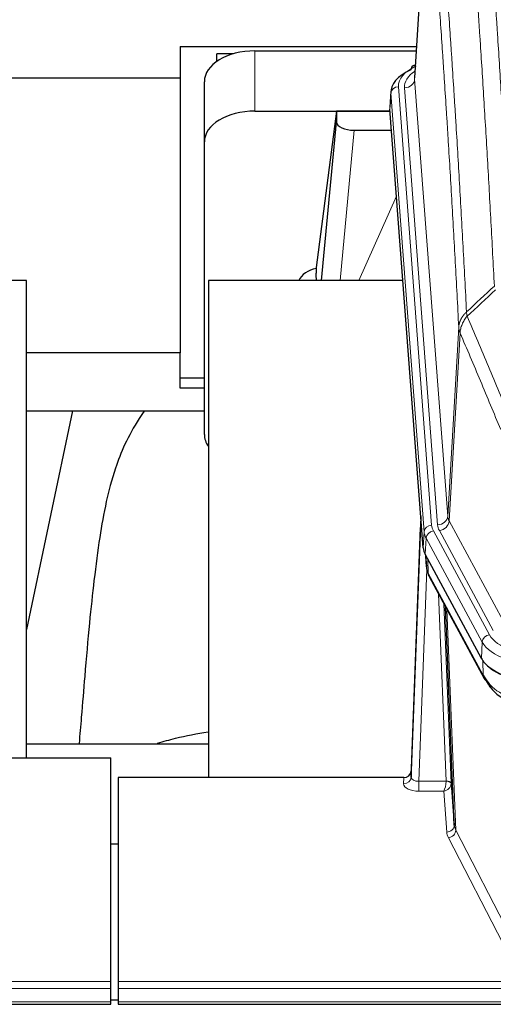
# Model space of a CAD drawing. Header units: inches. Extents: x 0 to 23760, y -13 to 16800.
# Tile 99 of 222: x 4507 to 4695, y 13660 to 14049. Entities that reach past the tile are written whole.
import ezdxf

# ---------------------------------------------------------------- set-up
doc = ezdxf.new("R2010")
doc.units = ezdxf.units.IN
doc.layers.add('254', color=7, linetype='Continuous', true_color=0xffffff)

msp = doc.modelspace()

# ---------------------------------------------------------------- linework, layer by layer
at = {"layer": '254', "color": 2, "linetype": 'Continuous', "lineweight": 25}
for p, q in [((4668.774, 14113.052), (4663.523, 14026.416)), ((4570.788, 14038.811), (4570.788, 14026.289)), ((4570.788, 14038.811), (4664.276, 14038.811)), ((4591.847, 14035.861), (4585.291, 14035.861)), ((4585.291, 14032.856), (4585.291, 14035.861)), ((4600.345, 14037.015), (4664.167, 14037.015)), ((4663.835, 14031.559), (4662.891, 14031.123)), ((4570.788, 14026.289), (4491.301, 14026.289)), ((4570.788, 14026.289), (4570.788, 13917.686)), ((4580.345, 14001.039), (4580.345, 14024.841)), ((4654.144, 14021.066), (4653.763, 14014.783)), ((4600.345, 14013.213), (4653.831, 14013.213)), ((4632.655, 14013.123), (4624.607, 13951.338)), ((4653.838, 14013.123), (4632.655, 14013.123)), ((4632.655, 14013.123), (4632.655, 14008.892)), ((4666.887, 13840.546), (4653.769, 14014)), ((4626.744, 13946.236), (4632.655, 14008.892)), ((4639.628, 14005.672), (4654.399, 14005.672)), ((4580.345, 13885.385), (4580.345, 14001.039)), ((4624.606, 13951.331), (4624.607, 13951.338)), ((4624.606, 13951.331), (4624.606, 13949.146)), ((4509.951, 13946.236), (4429.683, 13946.236)), ((4509.951, 13757.434), (4509.951, 13946.236)), ((4658.895, 13946.236), (4581.951, 13946.236)), ((4581.951, 13946.236), (4581.951, 13749.669)), ((4570.788, 13917.686), (4509.947, 13917.686)), ((4570.788, 13903.627), (4570.788, 13917.686)), ((4580.348, 13907.626), (4570.788, 13907.626)), ((4580.348, 13903.627), (4570.788, 13903.627)), ((4509.917, 13894.748), (4580.298, 13894.748)), ((4528.178, 13894.746), (4509.951, 13808.261)), ((4665.951, 13852.928), (4662.193, 13752.289)), ((4662.182, 13749.752), (4665.87, 13848.534)), ((4689.926, 13796.754), (4667.672, 13837.969)), ((4667.799, 13837.732), (4668.163, 13832.93)), ((4668.156, 13833.044), (4667.985, 13837.388)), ((4668.156, 13833.044), (4668.163, 13832.93)), ((4669.3, 13829.134), (4691.048, 13788.859)), ((4679.207, 13730.924), (4675.779, 13817.134)), ((4509.954, 13763.007), (4581.951, 13763.007)), ((4500.334, 13757.434), (4543.291, 13757.434)), ((4543.291, 13669.033), (4543.291, 13757.434)), ((4662.193, 13752.289), (4662.182, 13749.752)), ((4546.291, 13749.667), (4546.291, 13669.033)), ((4659.194, 13749.667), (4546.291, 13749.667)), ((4677.978, 13747.541), (4679.207, 13730.924)), ((4543.292, 13723.469), (4546.292, 13723.469)), ((4543.291, 13666.299), (4543.291, 13669.033)), ((4543.291, 13661.051), (4543.291, 13666.299)), ((4546.291, 13669.033), (4546.291, 13666.299)), ((4546.291, 13666.299), (4546.291, 13661.051)), ((4546.281, 13661.726), (4543.279, 13661.726)), ((3986.291, 13660.035), (4543.291, 13660.035)), ((4543.291, 13660.035), (4543.291, 13661.051)), ((4546.291, 13661.051), (4546.291, 13660.035)), ((4546.291, 13660.035), (5103.291, 13660.035))]:
    msp.add_line(p, q, dxfattribs=at)
at = {"layer": '254', "color": 110, "linetype": 'Continuous', "lineweight": 13}
for p, q in [((4668.775, 14112.43), (4663.528, 14025.841)), ((4600.345, 14013.213), (4600.345, 14037.015)), ((4663.528, 14025.841), (4676.594, 13853.068)), ((4654.15, 14020.279), (4653.769, 14014)), ((4667.261, 13846.919), (4654.15, 14020.279)), ((4657.144, 14022.849), (4670.255, 13849.489)), ((4659.536, 14022.414), (4672.602, 13849.641)), ((4639.628, 14005.672), (4634.021, 13946.237)), ((4641.433, 13946.237), (4656.374, 13979.551)), ((4676.594, 13853.068), (4680.971, 13927.744)), ((4681.527, 13925.411), (4677.175, 13851.159)), ((4677.175, 13851.159), (4698.527, 13811.615)), ((4666.887, 13840.546), (4667.261, 13846.919)), ((4668.045, 13844.341), (4667.672, 13837.969)), ((4690.219, 13803.276), (4668.045, 13844.341)), ((4670.952, 13847.198), (4693.126, 13806.132)), ((4694.651, 13807.807), (4673.299, 13847.35)), ((4667.802, 13837.728), (4668.156, 13833.044)), ((4668.723, 13836.022), (4668.941, 13830.464)), ((4668.306, 13832.072), (4665.175, 13748.22)), ((4668.941, 13830.464), (4690.688, 13790.189)), ((4675.981, 13748.307), (4672.958, 13822.359)), ((4675.086, 13818.419), (4677.978, 13747.541)), ((4676.325, 13816.124), (4679.793, 13728.913)), ((4689.926, 13796.754), (4690.219, 13803.276)), ((4690.688, 13790.189), (4690.512, 13795.824)), ((4659.184, 13747.219), (4659.194, 13749.667)), ((4665.175, 13748.22), (4665.175, 13744.305)), ((4665.175, 13748.22), (4675.98, 13748.22)), ((4665.175, 13744.305), (4675.017, 13744.305)), ((4676.211, 13728.157), (4675.017, 13744.305)), ((4679.793, 13728.913), (4701.278, 13687.298)), ((4698.369, 13684.235), (4676.884, 13725.85)), ((3986.291, 13669.033), (4543.291, 13669.033)), ((3986.291, 13666.299), (4543.291, 13666.299)), ((4546.291, 13669.033), (5103.291, 13669.033)), ((4546.291, 13666.299), (5103.291, 13666.299)), ((3986.291, 13661.051), (4543.291, 13661.051)), ((4546.291, 13661.051), (5103.291, 13661.051))]:
    msp.add_line(p, q, dxfattribs=at)
at = {"layer": '254', "color": 2, "linetype": 'Continuous', "lineweight": 25}
for centre, major_axis, ratio, start_param, end_param in [((4600.345, 14024.841), (-20, 0), 0.608706, 4.712389, 6.2831853), ((4681.163, 14020.562), (-27.03, 0.194), 0.4633579, 5.502135, 6.3212481), ((4664.149, 14028.4), (1.258, -2.724), 0.6272114, 3.1415983, 4.0254232), ((4600.345, 14001.039), (-20, 0), 0.608706, 4.712389, 6.2831853), ((4639.682, 14008.917), (7.027, 0.031), 0.4617281, 3.1395348, 4.7027345), ((4627.486, 13944.157), (-10.208, 0), 0.7029015, 4.9983373, 5.9892938), ((4627.485, 13752.766), (-10.152, 515.131), 0.0020796, 5.0973623, 5.1034663), ((4600.345, 13885.385), (-20, 0), 0.608706, 0, 0.4035719), ((4693.907, 13840.985), (27.037, 0.006), 0.4611335, 3.1763491, 3.3855005), ((4695.951, 13813.255), (-27.174, 22.247), 0.2659526, 0.248294, 0.2802741), ((4694.8, 13842.531), (26.161, 11.46), 0.4493681, 3.0159633, 3.1613144), ((4672.654, 13831.355), (3.584, 1.776), 0.8816114, 2.7716102, 3.1419462), ((4716.146, 13799.8), (27.023, 0.034), 0.4619935, 3.3853572, 3.670307), ((4717.52, 13773.309), (-27.355, 20.182), 0.1876908, 0.3765826, 0.5974134), ((4716.705, 13799.309), (27.01, 0.015), 0.4618579, 3.6271853, 4.7111791), ((4716.146, 13799.8), (27.023, 0.034), 0.4619935, 3.670307, 4.7096668), ((4694.567, 13790.759), (3.52, 1.9), 0.8606628, 3.1415888, 3.5094104), ((4714.824, 13770.447), (-23.434, 19.972), 0.1471226, 0.3626514, 0.5834823), ((4696.344, 13788.077), (3.195, 2.407), 0.6715965, 2.6043549, 3.391291), ((4716.617, 13802.127), (23.359, 16.381), 0.7286412, 3.1732971, 4.057134), ((4659.194, 13752.38), (3, 0.002), 0.9042699, 4.7116987, 6.2488686)]:
    msp.add_ellipse(centre, major_axis=major_axis, ratio=ratio, start_param=start_param, end_param=end_param, dxfattribs=at)
at = {"layer": '254', "color": 110, "linetype": 'Continuous', "lineweight": 13}
for centre, major_axis, ratio, start_param, end_param in [((4664.149, 14028.4), (1.258, -2.724), 0.6272114, 2.6666598, 3.1415983), ((4681.163, 14023.223), (-24.034, 0.016), 0.461198, 5.4992389, 6.318352), ((4683.555, 14022.788), (-24.034, 0.016), 0.461198, 5.6862399, 6.318352), ((4659.536, 14025.962), (3.989, 0.302), 0.8864705, 4.6454478, 6.1638843), ((4657.144, 14020.188), (2.991, 0.226), 0.8864705, 1.5038552, 3.0222916), ((4672.602, 13853.189), (3.989, 0.302), 0.8864705, 4.6454478, 6.1638843), ((4696.62, 13853.58), (20.038, 0.241), 0.4621297, 3.1708089, 3.3799603), ((4665.87, 13846.381), (0.214, 6.443), 0.0117452, 0.5090713, 1.2305416), ((4668.869, 13848.443), (2.998, -0.112), 0.4302668, 3.1576572, 3.7226285), ((4670.255, 13846.828), (2.991, 0.226), 0.8864705, 1.5038552, 3.0222916), ((4694.273, 13849.879), (24.033, 0.005), 0.4611335, 3.1763491, 3.3855005), ((4696.62, 13850.032), (24.033, 0.005), 0.4611335, 3.1763491, 3.3855005), ((4673.299, 13850.898), (3.52, 1.9), 0.8606628, 4.2773553, 5.7957917), ((4694.273, 13847.218), (-27.028, 0.171), 0.4605352, 0.0378207, 0.2469722), ((4670.952, 13844.537), (2.64, 1.425), 0.8606628, 1.1357626, 2.6541991), ((4695.951, 13813.255), (-27.538, 20.422), 0.182048, 0.3394746, 0.3714547), ((4672.82, 13831.035), (3.52, 1.9), 0.8606628, 2.7414655, 3.1415888), ((4693.126, 13803.471), (2.64, 1.425), 0.8606628, 1.1357626, 2.6541991), ((4716.433, 13808.84), (24.02, 0.03), 0.4619935, 3.3853572, 4.7096668), ((4716.433, 13806.179), (-27.018, 0.111), 0.4567867, 0.246464, 1.5707737), ((4694.567, 13790.759), (3.52, 1.9), 0.8606628, 2.7414655, 3.1415888), ((4716.617, 13802.127), (25.329, 12.681), 0.6929209, 3.2824386, 4.1662755), ((4665.187, 13747.219), (6.003, 0.008), 0.4854373, 3.1388974, 4.7096937), ((4659.184, 13749.843), (-3, 0.013), 0.8746179, 1.5745081, 3.1116779), ((4665.187, 13749.843), (3.004, 0.138), 0.5390598, 3.1127167, 4.683513), ((4675.017, 13746.929), (0.506, 2.997), 0.2740591, 3.694004, 5.2037138), ((4675.017, 13746.929), (2.669, 1.608), 0.8008031, 4.262859, 5.7725688), ((4674.981, 13748.276), (-1.001, 0.011), 0.9036686, 3.0924533, 3.1882189), ((4675.98, 13747.359), (1.996, -0.13), 0.4297663, 0.0674602, 1.5988341), ((4675.981, 13747.446), (1.998, 0.082), 0.4302193, 0.0160628, 1.553239), ((4674.981, 13747.415), (2.996, 0.15), 0.8842155, 6.178461, 6.2742265), ((4676.211, 13730.781), (-2.992, -0.221), 0.8740585, 1.5062672, 3.1117425), ((4699.21, 13728.554), (-23.014, 0.002), 0.4845187, 0.0358431, 0.2451673), ((4676.884, 13728.474), (-2.666, -1.376), 0.8484453, 1.1579292, 2.76165), ((4699.21, 13731.178), (-20.016, 0.121), 0.4848834, 0.0387668, 0.248091)]:
    msp.add_ellipse(centre, major_axis=major_axis, ratio=ratio, start_param=start_param, end_param=end_param, dxfattribs=at)
for points, knots in [([(4689.966, 14129.056), (4690.523, 14122.436), (4691.624, 14108.946), (4693.232, 14087.961), (4694.274, 14073.472), (4695.045, 14062.418), (4695.427, 14056.844), (4695.805, 14051.199), (4696.057, 14047.421), (4696.182, 14045.524), (4696.805, 14035.999), (4697.297, 14028.258), (4698.022, 14016.462), (4698.262, 14012.501), (4698.738, 14004.518), (4698.974, 14000.497), (4699.676, 13988.344), (4700.596, 13971.902), (4701.487, 13954.983), (4701.924, 13946.404)], [0, 0, 0, 0, 0.125, 0.25, 0.375, 0.375, 0.4375, 0.46875, 0.46875, 0.5, 0.5, 0.625, 0.625, 0.6875, 0.6875, 0.75, 0.75, 0.875, 1, 1, 1, 1]), ([(4695.057, 13944.028), (4694.618, 13952.597), (4693.727, 13969.495), (4692.805, 13985.918), (4692.102, 13998.057), (4691.866, 14002.073), (4691.389, 14010.046), (4691.149, 14014.003), (4690.423, 14025.785), (4689.931, 14033.517), (4689.307, 14043.031), (4689.181, 14044.926), (4688.93, 14048.7), (4688.551, 14054.338), (4688.168, 14059.905), (4687.396, 14070.947), (4686.353, 14085.419), (4684.743, 14106.38), (4683.641, 14119.854), (4683.083, 14126.467)], [0, 0, 0, 0, 0.125, 0.25, 0.25, 0.3125, 0.3125, 0.375, 0.375, 0.5, 0.5, 0.53125, 0.53125, 0.5625, 0.625, 0.625, 0.75, 0.875, 1, 1, 1, 1]), ([(4671.831, 14119.046), (4672.402, 14112.355), (4673.53, 14098.713), (4675.175, 14077.471), (4676.241, 14062.792), (4677.03, 14051.588), (4677.421, 14045.938), (4677.872, 14039.261), (4678.065, 14036.381), (4678.193, 14034.457), (4678.257, 14033.493), (4678.576, 14028.663), (4678.955, 14022.82), (4679.393, 14015.92), (4679.58, 14012.945), (4679.704, 14010.957), (4679.766, 14009.962), (4680.322, 14000.984), (4681.295, 13984.776), (4682.706, 13959.724), (4683.614, 13942.528), (4684.06, 13933.806)], [0, 0, 0, 0, 0.125, 0.25, 0.375, 0.375, 0.4375, 0.46875, 0.484375, 0.484375, 0.5, 0.5, 0.5625, 0.59375, 0.609375, 0.609375, 0.625, 0.625, 0.75, 0.875, 1, 1, 1, 1]), ([(4680.971, 13927.744), (4680.526, 13936.438), (4679.62, 13953.58), (4678.213, 13978.554), (4677.243, 13994.712), (4676.688, 14003.663), (4676.627, 14004.655), (4676.503, 14006.637), (4676.317, 14009.602), (4675.88, 14016.482), (4675.502, 14022.307), (4675.184, 14027.123), (4675.12, 14028.084), (4674.992, 14030.002), (4674.8, 14032.874), (4674.35, 14039.531), (4673.96, 14045.165), (4673.174, 14056.336), (4672.11, 14070.972), (4670.47, 14092.153), (4669.345, 14105.757), (4668.775, 14112.43)], [0, 0, 0, 0, 0.125, 0.25, 0.375, 0.375, 0.390625, 0.390625, 0.40625, 0.4375, 0.5, 0.5, 0.515625, 0.515625, 0.53125, 0.5625, 0.625, 0.625, 0.75, 0.875, 1, 1, 1, 1]), ([(4680.971, 13927.744), (4680.971, 13927.759), (4680.973, 13927.789), (4680.976, 13927.834), (4680.98, 13927.879), (4680.983, 13927.924), (4680.987, 13927.968), (4680.991, 13928.013), (4680.995, 13928.058), (4681, 13928.103), (4681.005, 13928.147), (4681.01, 13928.192), (4681.015, 13928.237), (4681.021, 13928.281), (4681.027, 13928.326), (4681.033, 13928.371), (4681.039, 13928.415), (4681.046, 13928.46), (4681.053, 13928.504), (4681.06, 13928.549), (4681.067, 13928.593), (4681.075, 13928.638), (4681.083, 13928.682), (4681.091, 13928.727), (4681.099, 13928.771), (4681.108, 13928.815), (4681.117, 13928.86), (4681.126, 13928.904), (4681.135, 13928.948), (4681.145, 13928.992), (4681.155, 13929.037), (4681.165, 13929.081), (4681.175, 13929.125), (4681.186, 13929.169), (4681.197, 13929.213), (4681.208, 13929.257), (4681.219, 13929.3), (4681.231, 13929.344), (4681.243, 13929.388), (4681.255, 13929.432), (4681.267, 13929.476), (4681.28, 13929.519), (4681.293, 13929.563), (4681.306, 13929.606), (4681.319, 13929.65), (4681.333, 13929.693), (4681.346, 13929.737), (4681.361, 13929.78), (4681.375, 13929.823), (4681.389, 13929.866), (4681.404, 13929.909), (4681.419, 13929.952), (4681.435, 13929.995), (4681.45, 13930.038), (4681.466, 13930.081), (4681.482, 13930.124), (4681.498, 13930.167), (4681.515, 13930.21), (4681.532, 13930.252), (4681.549, 13930.295), (4681.566, 13930.337), (4681.583, 13930.38), (4681.601, 13930.422), (4681.619, 13930.464), (4681.637, 13930.506), (4681.655, 13930.548), (4681.674, 13930.59), (4681.693, 13930.632), (4681.712, 13930.674), (4681.732, 13930.716), (4681.751, 13930.758), (4681.771, 13930.799), (4681.791, 13930.841), (4681.811, 13930.882), (4681.832, 13930.924), (4681.853, 13930.965), (4681.88, 13931.018), (4681.914, 13931.083), (4681.954, 13931.16), (4681.996, 13931.237), (4682.039, 13931.313), (4682.082, 13931.389), (4682.126, 13931.464), (4682.171, 13931.54), (4682.216, 13931.614), (4682.263, 13931.689), (4682.31, 13931.763), (4682.358, 13931.837), (4682.406, 13931.911), (4682.456, 13931.984), (4682.506, 13932.057), (4682.557, 13932.129), (4682.608, 13932.202), (4682.661, 13932.273), (4682.714, 13932.345), (4682.768, 13932.416), (4682.823, 13932.486), (4682.878, 13932.556), (4682.934, 13932.626), (4682.991, 13932.695), (4683.048, 13932.764), (4683.106, 13932.833), (4683.165, 13932.901), (4683.225, 13932.969), (4683.285, 13933.036), (4683.346, 13933.103), (4683.408, 13933.169), (4683.47, 13933.235), (4683.533, 13933.3), (4683.597, 13933.365), (4683.661, 13933.43), (4683.726, 13933.494), (4683.791, 13933.557), (4683.858, 13933.62), (4683.924, 13933.683), (4683.992, 13933.745), (4684.037, 13933.786), (4684.06, 13933.806)], [0, 0, 0, 0, 0.0066687, 0.0133374, 0.0200061, 0.0266746, 0.0333432, 0.0400116, 0.0466801, 0.0533484, 0.0600168, 0.066685, 0.0733532, 0.0800214, 0.0866895, 0.0933575, 0.1000255, 0.1066935, 0.1133614, 0.1200292, 0.126697, 0.1333647, 0.1400324, 0.1467001, 0.1533676, 0.1600352, 0.1667026, 0.1733701, 0.1800374, 0.1867047, 0.193372, 0.2000392, 0.2067064, 0.2133735, 0.2200405, 0.2267075, 0.2333745, 0.2400414, 0.2467082, 0.253375, 0.2600418, 0.2667085, 0.2733751, 0.2800417, 0.2867082, 0.2933747, 0.3000412, 0.3067075, 0.3133739, 0.3200401, 0.3267064, 0.3333725, 0.3400387, 0.3467047, 0.3533708, 0.3600367, 0.3667026, 0.3733685, 0.3800343, 0.3867001, 0.3933658, 0.4000315, 0.4066971, 0.4133626, 0.4200281, 0.4266936, 0.433359, 0.4400243, 0.4466896, 0.4533549, 0.4600201, 0.4666852, 0.4733503, 0.4800154, 0.4866804, 0.4933453, 0.5000102, 0.5125098, 0.5250093, 0.5375088, 0.5500082, 0.5625077, 0.5750071, 0.5875066, 0.600006, 0.6125054, 0.6250049, 0.6375043, 0.6500037, 0.6625032, 0.6750026, 0.6875021, 0.7000016, 0.7125011, 0.7250006, 0.7375001, 0.7499997, 0.7624993, 0.7749989, 0.7874985, 0.7999982, 0.812498, 0.8249977, 0.8374975, 0.8499974, 0.8624973, 0.8749972, 0.8874972, 0.8999973, 0.9124974, 0.9249976, 0.9374978, 0.9499981, 0.9624985, 0.9749989, 0.9874994, 1, 1, 1, 1]), ([(4681.527, 13925.411), (4681.548, 13925.994), (4681.626, 13926.582), (4681.889, 13927.748), (4682.075, 13928.327), (4682.547, 13929.459), (4682.832, 13930.011), (4683.49, 13931.075), (4683.863, 13931.586), (4684.272, 13932.069)], [0, 0, 0, 0, 0.25, 0.25, 0.5, 0.5, 0.75, 0.75, 1, 1, 1, 1]), ([(4684.272, 13932.069), (4684.197, 13932.363), (4684.154, 13932.665), (4684.096, 13933.255), (4684.081, 13933.542), (4684.06, 13933.806)], [0, 0, 0, 0, 0.5, 0.5, 1, 1, 1, 1]), ([(4684.272, 13932.069), (4687.094, 13925.514), (4689.91, 13918.89), (4694.123, 13908.85), (4695.526, 13905.486), (4698.329, 13898.725), (4699.728, 13895.327), (4701.126, 13891.912)], [0, 0, 0, 0, 0.5, 0.5, 0.75, 0.75, 1, 1, 1, 1]), ([(4681.527, 13925.411), (4681.522, 13925.423), (4681.512, 13925.448), (4681.496, 13925.487), (4681.481, 13925.525), (4681.466, 13925.565), (4681.451, 13925.605), (4681.435, 13925.645), (4681.42, 13925.687), (4681.405, 13925.729), (4681.389, 13925.771), (4681.374, 13925.814), (4681.358, 13925.858), (4681.343, 13925.902), (4681.328, 13925.947), (4681.313, 13925.993), (4681.297, 13926.039), (4681.282, 13926.086), (4681.268, 13926.134), (4681.253, 13926.182), (4681.238, 13926.23), (4681.224, 13926.28), (4681.21, 13926.33), (4681.195, 13926.38), (4681.182, 13926.431), (4681.168, 13926.483), (4681.155, 13926.536), (4681.134, 13926.62), (4681.108, 13926.732), (4681.08, 13926.869), (4681.056, 13926.997), (4681.037, 13927.114), (4681.021, 13927.221), (4681.008, 13927.318), (4680.998, 13927.405), (4680.99, 13927.482), (4680.984, 13927.549), (4680.979, 13927.606), (4680.976, 13927.653), (4680.974, 13927.69), (4680.972, 13927.717), (4680.971, 13927.734), (4680.971, 13927.742), (4680.971, 13927.744)], [0, 0, 0, 0, 0.0155037, 0.0313049, 0.0474035, 0.0637997, 0.0804935, 0.097485, 0.1147743, 0.1323613, 0.1502462, 0.1684289, 0.1869096, 0.2056883, 0.224765, 0.2441397, 0.2638126, 0.2837835, 0.3040527, 0.32462, 0.3454856, 0.3666494, 0.3881116, 0.409872, 0.4319308, 0.454288, 0.4769435, 0.4998975, 0.5635611, 0.6228928, 0.6778927, 0.7285606, 0.7748966, 0.8169007, 0.8545729, 0.8879131, 0.9169214, 0.9415977, 0.9619421, 0.9779545, 0.989635, 0.9969835, 1, 1, 1, 1]), ([(4697.569, 13887.266), (4696.239, 13890.507), (4694.906, 13893.732), (4692.238, 13900.152), (4690.903, 13903.346), (4686.892, 13912.883), (4684.213, 13919.178), (4681.527, 13925.411)], [0, 0, 0, 0, 0.25, 0.25, 0.5, 0.5, 1, 1, 1, 1])]:
    msp.add_open_spline(points, degree=3, knots=knots, dxfattribs=at)
for points in [[(4684.06, 13933.806), (4687.725, 13937.215), (4691.391, 13940.622), (4695.057, 13944.028)], [(4695.515, 13942.523), (4691.767, 13939.039), (4688.019, 13935.555), (4684.272, 13932.069)]]:
    msp.add_open_spline(points, degree=3, dxfattribs=at)
at = {"layer": '254', "color": 2, "linetype": 'Continuous', "lineweight": 25}
for points, knots in [([(4556.689, 13894.762), (4555.946, 13893.73), (4550.462, 13885.706), (4545.08, 13873.014), (4541.201, 13858.055), (4538.778, 13844.172), (4536.772, 13828.943), (4534.8, 13810.441), (4533.169, 13792.158), (4531.882, 13775.789), (4531.079, 13766.65), (4530.783, 13763.131)], [0, 0, 0, 0, 0.0222318, 0.1727672, 0.2873868, 0.4185998, 0.5679441, 0.6959303, 0.8383189, 0.9387461, 1, 1, 1, 1]), ([(4561.874, 13763.235), (4564.167, 13763.964), (4570.63, 13765.789), (4577.46, 13767.122), (4581.813, 13767.773)], [0, 0, 0, 0, 0.3660944, 1, 1, 1, 1])]:
    msp.add_open_spline(points, degree=3, knots=knots, dxfattribs=at)
msp.add_open_spline([(4669.07, 13829.579), (4669.18, 13829.357), (4669.3, 13829.134)], degree=2, dxfattribs=at)

doc.saveas('drawing.dxf')
